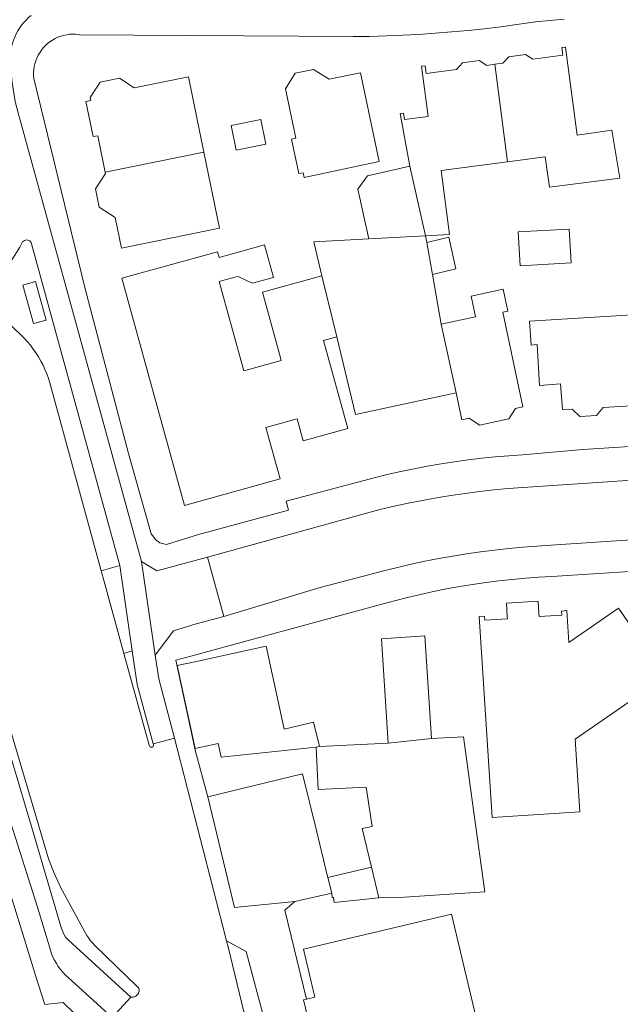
# Model space of a CAD drawing. Header units: metres. Extents: x 89888 to 94270, y 464165 to 468904.
# Tile 98 of 256: x 91936 to 91995, y 466057 to 466152. Entities that reach past the tile are written whole.
import ezdxf

# ---------------------------------------------------------------- set-up
doc = ezdxf.new("R2010")
doc.units = ezdxf.units.M
for name, color, linetype, lineweight in [('B_BEBOUWINGSGRENS_0', 251, 'CONTINUOUS', 13), ('B_LUIFEL_1', 251, 'CONTINUOUS', 13), ('B_TUSSENMUUR_0', 251, 'CONTINUOUS', 13), ('T_GBKN_ABRI_0', 251, 'CONTINUOUS', 13), ('V_WEGGRENS_0', 251, 'CONTINUOUS', 13)]:
    doc.layers.add(name, color=color, linetype=linetype, lineweight=lineweight)

msp = doc.modelspace()

# ---------------------------------------------------------------- linework, layer by layer
at = {"layer": 'B_BEBOUWINGSGRENS_0'}
for p, q in [((91954.029, 466139.523), (91952.529, 466146.827)), ((91971.063, 466138.6), (91969.244, 466147.23)), ((91957.176, 466139.7), (91960.05, 466140.288)), ((91975.693, 466130.751), (91975.579, 466131.394)), ((91984.763, 466128.475), (91989.711, 466128.747)), ((91977.103, 466122.813), (91976.245, 466127.642)), ((91971.943, 466082.101), (91965.266, 466081.76)), ((91970.322, 466070.034), (91971.049, 466067.065)), ((91966.079, 466069.041), (91966.461, 466067.527)), ((91966.461, 466067.527), (91962.873, 466066.724)), ((91962.873, 466066.724), (91957.014, 466066.134))]:
    msp.add_line(p, q, dxfattribs=at)
for points in [[(91989.276, 466148.98), (91989.177, 466149.723), (91988.82, 466149.675), (91988.919, 466148.933), (91986.013, 466148.546), (91985.288, 466149.005), (91983.652, 466148.787), (91983.069, 466148.155), (91982.294, 466148.052)], [(91994.47, 466136.972), (91993.688, 466141.645), (91990.315, 466141.167), (91989.276, 466148.98)], [(91969.244, 466147.23), (91966.212, 466146.591), (91964.688, 466147.548), (91962.918, 466147.175), (91961.963, 466145.652), (91962.969, 466140.879), (91962.558, 466140.793), (91963.267, 466137.427), (91963.678, 466137.513), (91963.773, 466137.063), (91971.063, 466138.6)], [(91982.294, 466148.052), (91981.519, 466147.949), (91980.792, 466148.406), (91979.156, 466148.188), (91978.571, 466147.556), (91975.648, 466147.167), (91975.549, 466147.911), (91975.192, 466147.863), (91975.291, 466147.12), (91975.841, 466142.986), (91973.512, 466142.676), (91973.428, 466143.31), (91973.12, 466143.269), (91974.049, 466138.144)], [(91952.529, 466146.827), (91947.256, 466145.752), (91945.821, 466146.691), (91943.966, 466146.313), (91942.985, 466144.815), (91943.044, 466144.525), (91942.57, 466144.429), (91943.265, 466141.022), (91943.72, 466141.114), (91944.44, 466137.579)], [(91960.05, 466140.288), (91959.556, 466142.702), (91956.682, 466142.114), (91957.176, 466139.7)], [(91946.015, 466130.183), (91955.55, 466132.116), (91954.029, 466139.523)], [(91983.553, 466138.585), (91987.214, 466139.072), (91987.605, 466136.128), (91994.47, 466136.972)], [(91974.049, 466138.144), (91969.931, 466137.219), (91969, 466135.923), (91970.055, 466131.094)], [(91975.579, 466131.394), (91977.908, 466131.521), (91977.083, 466137.724), (91983.553, 466138.585)], [(91944.44, 466137.579), (91944.467, 466137.448), (91943.489, 466135.954), (91943.85, 466134.183), (91945.407, 466133.163), (91946.015, 466130.183)], [(91976.245, 466127.642), (91978.512, 466128.194), (91977.844, 466131.242), (91975.693, 466130.751)], [(91989.711, 466128.747), (91989.53, 466132.041), (91984.582, 466131.769), (91984.763, 466128.475)], [(91965.502, 466127.509), (91959.718, 466125.909), (91961.35, 466120.011), (91961.55, 466119.288), (91957.907, 466118.281), (91955.511, 466126.946), (91957.034, 466127.367), (91957.372, 466127.433), (91958.735, 466126.785), (91960.805, 466127.349), (91959.914, 466130.502), (91955.516, 466129.272), (91955.36, 466129.843), (91946.054, 466127.27), (91949.205, 466115.874), (91952.157, 466105.196), (91961.45, 466107.766), (91960.067, 466112.769), (91963.088, 466113.605), (91963.681, 466111.463), (91968.01, 466112.66), (91965.649, 466121.2), (91966.943, 466121.558)], [(91970.055, 466131.094), (91964.702, 466130.813), (91965.502, 466127.509)], [(91978.537, 466116.115), (91979.096, 466113.504), (91979.828, 466113.661), (91980.814, 466113.003), (91983.679, 466113.616), (91984.309, 466114.62), (91985.042, 466114.777), (91983.074, 466123.969), (91983.563, 466124.073), (91983.107, 466126.205), (91979.997, 466125.539), (91980.433, 466123.505), (91977.103, 466122.813)], [(91998.853, 466115.066), (91998.32, 466123.865), (91985.684, 466123.097), (91985.831, 466120.777), (91986.408, 466120.815)], [(91966.943, 466121.558), (91968.767, 466114.023), (91978.537, 466116.115)], [(91986.408, 466120.815), (91986.651, 466116.852), (91988.704, 466116.996), (91988.868, 466114.499), (91989.829, 466114.529), (91990.579, 466113.846), (91992.185, 466113.924), (91992.848, 466114.713), (91998.853, 466115.066)], [(91986.598, 466094.696), (91986.52, 466095.887), (91983.429, 466095.685), (91983.511, 466094.432), (91983.527, 466094.188), (91981.332, 466094.045), (91981.305, 466094.444), (91980.787, 466094.41), (91982.064, 466074.857), (91990.584, 466075.413)], [(91990.584, 466075.413), (91990.123, 466082.468), (91998.926, 466088.554), (91994.326, 466095.202), (91989.508, 466091.868), (91989.306, 466094.967), (91988.787, 466094.933), (91988.813, 466094.534), (91986.618, 466094.39), (91986.598, 466094.696)], [(91976.153, 466082.543), (91975.502, 466092.515), (91971.281, 466092.239), (91971.943, 466082.101)], [(91960.075, 466091.508), (91953.143, 466090.01), (91951.442, 466089.643), (91953.185, 466081.576), (91955.408, 466082.056), (91955.704, 466080.738), (91964.936, 466081.699)], [(91965.266, 466081.76), (91964.675, 466084.119), (91961.818, 466083.441), (91960.075, 466091.508)], [(91981.343, 466067.654), (91980.273, 466075.358), (91979.251, 466082.721), (91976.153, 466082.543)], [(91964.936, 466081.699), (91965.15, 466077.584), (91969.818, 466077.811), (91970.399, 466073.987), (91969.405, 466073.785), (91970.322, 466070.034)], [(91954.415, 466076.89), (91963.624, 466079.126), (91964.929, 466073.75), (91966.019, 466069.263), (91966.079, 466069.041)], [(91957.014, 466066.134), (91955.714, 466071.512), (91954.415, 466076.89)], [(91971.049, 466067.065), (91973.538, 466067.117), (91981.343, 466067.654)], [(91964.018, 466057.218), (91964.805, 466057.404), (91963.697, 466062.074), (91978.102, 466065.492)], [(91978.102, 466065.492), (91980.009, 466057.458), (91981.916, 466049.423), (91983.823, 466041.389), (91984.264, 466039.532)], [(91967.511, 466046.004), (91966.48, 466050.35), (91965.45, 466050.106), (91965.394, 466050.093), (91964.709, 466052.982), (91964.519, 466053.782), (91963.72, 466057.147), (91964.018, 466057.218)]]:
    msp.add_lwpolyline(points, dxfattribs=at)
at = {"layer": 'B_LUIFEL_1'}
msp.add_line((91970.322, 466070.034), (91966.079, 466069.041), dxfattribs=at)
for points in [[(91966.461, 466067.527), (91966.505, 466067.089), (91966.63, 466067.102)], [(91966.63, 466067.102), (91966.705, 466066.617), (91971.049, 466067.065)]]:
    msp.add_lwpolyline(points, dxfattribs=at)
at = {"layer": 'B_TUSSENMUUR_0'}
for p, q in [((91982.294, 466148.052), (91983.553, 466138.585)), ((91944.44, 466137.579), (91954.029, 466139.523)), ((91974.049, 466138.144), (91975.579, 466131.394)), ((91975.579, 466131.394), (91970.055, 466131.094)), ((91975.693, 466130.751), (91976.245, 466127.642)), ((91965.502, 466127.509), (91966.943, 466121.558)), ((91978.537, 466116.115), (91977.103, 466122.813)), ((91971.943, 466082.101), (91976.153, 466082.543)), ((91965.266, 466081.76), (91964.936, 466081.699))]:
    msp.add_line(p, q, dxfattribs=at)
at = {"layer": 'T_GBKN_ABRI_0'}
msp.add_lwpolyline([(91937.472, 466122.869), (91938.716, 466123.196), (91937.668, 466126.932), (91936.424, 466126.605), (91937.472, 466122.869)], dxfattribs=at)
at = {"layer": 'V_WEGGRENS_0'}
for p, q in [((91945.859, 466099.345), (91937.291, 466130.62)), ((91947.959, 466099.757), (91949.288, 466090.643)), ((91947.959, 466099.757), (91949.47, 466098.829)), ((91949.47, 466098.829), (91954.398, 466100.171)), ((91954.398, 466100.171), (91955.979, 466094.415)), ((91944.056, 466098.851), (91945.859, 466099.345)), ((91947.07, 466091.073), (91945.859, 466099.345)), ((91949.288, 466090.643), (91951.068, 466093.022)), ((91947.07, 466091.073), (91946.261, 466090.82)), ((91949.112, 466082.013), (91951.177, 466082.568)), ((91951.177, 466082.568), (91956.24, 466062.873)), ((91958.146, 466061.849), (91956.24, 466062.873)), ((91940.809, 466059.348), (91945.102, 466055.431)), ((91945.102, 466055.431), (91946.917, 466057.423))]:
    msp.add_line(p, q, dxfattribs=at)
for points in [[(91935.944, 466151.291), (91936.119, 466151.575), (91936.312, 466151.847), (91936.521, 466152.106), (91936.746, 466152.352), (91936.986, 466152.584), (91937.24, 466152.8)], [(91938.628, 466149.865), (91938.844, 466150.063), (91939.075, 466150.245), (91939.318, 466150.408), (91939.573, 466150.553), (91939.839, 466150.677), (91940.113, 466150.782), (91940.394, 466150.865), (91940.68, 466150.927), (91940.971, 466150.968), (91941.264, 466150.986), (91941.557, 466150.982), (91941.849, 466150.956), (91941.948, 466150.903), (91968.54, 466150.739), (91970.137, 466150.763), (91971.734, 466150.807), (91973.33, 466150.872), (91974.925, 466150.958), (91976.518, 466151.064), (91978.111, 466151.191), (91979.701, 466151.338), (91981.29, 466151.506), (91982.876, 466151.695), (91984.459, 466151.904), (91986.04, 466152.133), (91986.252, 466152.167), (91987.642, 466152.293), (91989.03, 466152.444)], [(91935.944, 466151.291), (91935.786, 466150.997), (91935.647, 466150.694), (91935.527, 466150.383), (91935.427, 466150.065), (91935.346, 466149.742), (91935.286, 466149.414), (91935.268, 466148.788), (91935.27, 466148.162), (91935.293, 466147.536), (91935.335, 466146.911), (91935.397, 466146.288), (91935.48, 466145.668), (91935.582, 466145.05), (91935.704, 466144.436), (91935.845, 466143.826), (91936.007, 466143.221), (91936.187, 466142.621), (91947.959, 466099.757)], [(91949.738, 466101.545), (91949.389, 466101.819), (91948.904, 466102.445), (91946.7, 466110.238), (91942.484, 466126.241), (91937.503, 466146.656), (91937.48, 466146.948), (91937.479, 466147.242), (91937.5, 466147.534), (91937.544, 466147.824), (91937.609, 466148.11), (91937.695, 466148.39), (91937.803, 466148.663), (91937.93, 466148.927), (91938.078, 466149.181), (91938.244, 466149.423), (91938.427, 466149.651), (91938.628, 466149.865)], [(91937.291, 466130.62), (91937.25, 466130.722), (91937.187, 466130.812), (91937.107, 466130.887), (91937.013, 466130.943), (91936.908, 466130.977), (91936.799, 466130.988), (91936.69, 466130.975), (91936.586, 466130.939), (91936.493, 466130.881), (91936.414, 466130.805), (91936.13, 466130.273), (91935.828, 466129.752), (91935.508, 466129.241), (91935.171, 466128.741), (91934.816, 466128.254), (91934.445, 466127.779), (91934.058, 466127.317), (91933.654, 466126.869), (91933.236, 466126.435), (91932.803, 466126.016), (91932.721, 466125.824)], [(91936.235, 466121.764), (91934.776, 466123.148), (91934.406, 466123.532), (91934.05, 466123.929), (91933.709, 466124.339), (91933.383, 466124.761), (91933.073, 466125.194), (91932.779, 466125.639), (91932.721, 466125.824)], [(91936.235, 466121.764), (91936.562, 466121.44), (91936.873, 466121.101), (91937.169, 466120.748), (91937.449, 466120.383), (91937.713, 466120.005), (91937.959, 466119.616), (91938.187, 466119.216), (91938.398, 466118.807), (91938.589, 466118.388), (91938.762, 466117.962), (91938.915, 466117.528), (91939.049, 466117.087), (91944.056, 466098.851)], [(91906.11, 466113.428), (91909.277, 466111.803), (91911.554, 466110.575), (91922.292, 466104.993), (91925.998, 466096.995), (91927.109, 466093.408), (91933.115, 466074.153), (91937.375, 466060.496), (91937.681, 466059.517), (91938.567, 466056.685), (91940.368, 466056.903), (91944.84, 466052.55)], [(92000, 466111.2), (91990.861, 466110.638), (91985.005, 466110.114), (91983.678, 466110.023), (91982.353, 466109.909), (91981.03, 466109.774), (91979.709, 466109.615), (91978.391, 466109.435), (91977.077, 466109.232), (91975.766, 466109.007), (91974.459, 466108.759), (91973.156, 466108.49), (91971.859, 466108.198), (91970.566, 466107.885), (91962.025, 466105.614), (91962.246, 466104.744), (91953.5, 466102.352), (91950.411, 466101.388), (91949.738, 466101.545)], [(91954.398, 466100.171), (91971.139, 466104.783), (91972.508, 466105.103), (91973.883, 466105.399), (91975.263, 466105.673), (91976.646, 466105.923), (91978.034, 466106.15), (91979.426, 466106.354), (91980.82, 466106.534), (91982.218, 466106.691), (91983.618, 466106.824), (91985.02, 466106.934), (91991.304, 466107.369), (92000, 466107.949)], [(91955.979, 466094.415), (91965.327, 466097.204), (91970.174, 466098.469), (91971.5, 466098.826), (91972.832, 466099.16), (91974.169, 466099.472), (91975.512, 466099.76), (91976.859, 466100.026), (91978.211, 466100.268), (91979.566, 466100.488), (91980.925, 466100.684), (91982.287, 466100.857), (91983.652, 466101.006), (91985.02, 466101.133), (91986.389, 466101.236), (91987.76, 466101.315), (92000, 466102.131)], [(91944.056, 466098.851), (91944.347, 466097.792), (91946.261, 466090.82)], [(91952.767, 466090.556), (91971.314, 466095.591), (91972.56, 466095.933), (91973.812, 466096.254), (91975.069, 466096.552), (91976.331, 466096.828), (91977.598, 466097.081), (91978.869, 466097.312), (91980.145, 466097.52), (91981.423, 466097.706), (91982.705, 466097.869), (91983.99, 466098.009), (91985.276, 466098.127), (91986.565, 466098.221), (91987.855, 466098.293), (92000, 466099.071)], [(91928.015, 466097.099), (91937.852, 466066.168), (91939.114, 466061.97), (91939.229, 466061.638), (91939.364, 466061.314), (91939.518, 466060.999), (91939.691, 466060.693), (91939.881, 466060.398), (91940.089, 466060.115), (91940.314, 466059.845), (91940.554, 466059.589), (91940.809, 466059.348)], [(91931.103, 466094.709), (91937.264, 466073.986), (91940.142, 466064.273), (91940.379, 466063.586), (91940.584, 466063.239), (91940.864, 466062.951), (91946.917, 466057.423)], [(91951.068, 466093.022), (91953.279, 466093.673), (91955.979, 466094.415)], [(91946.917, 466057.423), (91946.98, 466057.411), (91947.043, 466057.406), (91947.107, 466057.408), (91947.17, 466057.416), (91947.232, 466057.43), (91947.292, 466057.451), (91947.349, 466057.478), (91947.404, 466057.511), (91947.455, 466057.55), (91947.501, 466057.593), (91947.614, 466057.72), (91947.671, 466057.799), (91947.711, 466057.887), (91947.734, 466057.982), (91947.739, 466058.079), (91947.725, 466058.175), (91947.693, 466058.267), (91947.645, 466058.351), (91947.581, 466058.424), (91943.445, 466062.434), (91943.227, 466062.66), (91943.023, 466062.899), (91942.834, 466063.149), (91942.659, 466063.409), (91942.5, 466063.68), (91940.106, 466068.089), (91939.472, 466069.473), (91938.942, 466070.862), (91937.945, 466074.15), (91932.213, 466093.441)], [(91949.112, 466082.013), (91947.548, 466087.804), (91947.07, 466091.073)], [(91946.261, 466090.82), (91948.713, 466081.888), (91948.729, 466081.82), (91948.767, 466081.761), (91948.821, 466081.717), (91948.887, 466081.693), (91948.957, 466081.691), (91949.024, 466081.712), (91949.08, 466081.754), (91949.12, 466081.811), (91949.14, 466081.878), (91949.137, 466081.948), (91949.112, 466082.013)], [(91951.177, 466082.568), (91949.642, 466088.327), (91949.288, 466090.643)], [(91954.415, 466076.89), (91953.205, 466081.298), (91951.311, 466090.161), (91952.767, 466090.556)], [(91964.018, 466057.218), (91961.899, 466065.875), (91962.873, 466066.724)], [(91956.24, 466062.873), (91956.386, 466062.304), (91958.782, 466052.372), (91960.361, 466045.095)], [(91962.22, 466045.61), (91960.554, 466052.738), (91958.146, 466061.849)]]:
    msp.add_lwpolyline(points, dxfattribs=at)

doc.saveas('drawing.dxf')
